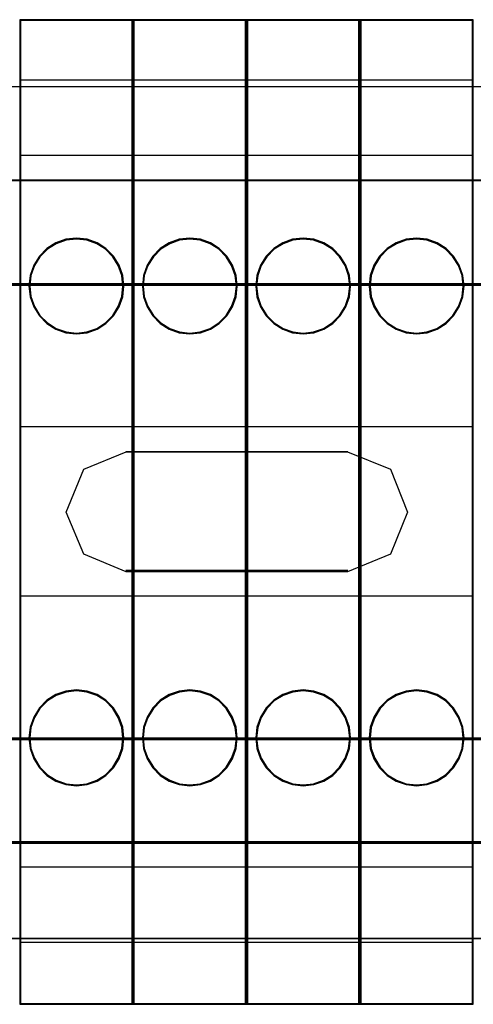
# Model space of a CAD drawing. Header units: millimetres. Extents: x 18084 to 47233, y 38174 to 56392.
# Tile 175 of 253: x 25432 to 25456, y 51075 to 51127. Entities that reach past the tile are written whole.
import ezdxf

# ---------------------------------------------------------------- set-up
doc = ezdxf.new("R2010")
doc.units = ezdxf.units.MM
doc.header["$LTSCALE"] = 100
for name, color, linetype in [('30', 7, 'Continuous'), ('45', 7, 'Continuous'), ('50', 7, 'Continuous')]:
    doc.layers.add(name, color=color, linetype=linetype)

msp = doc.modelspace()

# ---------------------------------------------------------------- linework, layer by layer
at = {"layer": '30', "color": 139}
for points in [[(25598.441, 51118.595), (25163.131, 51118.595), (25598.441, 51118.595)], [(25163.131, 51113.111), (25598.441, 51113.111), (25163.131, 51113.111)], [(25449.143, 51104.227), (25437.407, 51104.227), (25449.143, 51104.227)], [(25437.407, 51097.947), (25449.143, 51097.947), (25437.407, 51097.947)], [(25163.131, 51089.063), (25598.441, 51089.063), (25163.131, 51089.063)], [(25163.131, 51083.581), (25598.441, 51083.581), (25163.131, 51083.581)]]:
    msp.add_lwpolyline(points, close=True, dxfattribs=at)
at = {"layer": '30', "color": 7}
for points in [[(25163.131, 51113.041), (25598.441, 51113.041), (25598.441, 51113.227), (25598.441, 51115.43), (25598.441, 51118.595), (25598.257, 51118.595), (25163.315, 51118.595), (25163.131, 51118.595), (25163.131, 51115.43), (25163.131, 51113.227), (25163.131, 51113.041)], [(25163.131, 51113.041), (25598.441, 51113.041), (25598.441, 51113.227), (25598.441, 51115.43), (25598.441, 51118.595), (25598.257, 51118.595), (25163.315, 51118.595), (25163.131, 51118.595), (25163.131, 51115.43), (25163.131, 51113.227), (25163.131, 51113.041)], [(25163.131, 51113.041), (25598.441, 51113.041), (25598.441, 51113.227), (25598.441, 51115.43), (25598.441, 51118.595), (25598.257, 51118.595), (25163.315, 51118.595), (25163.131, 51118.595), (25163.131, 51115.43), (25163.131, 51113.227), (25163.131, 51113.041)], [(25437.418, 51097.88), (25435.174, 51098.808), (25434.252, 51101.038), (25435.174, 51103.298), (25437.418, 51104.227), (25449.132, 51104.227), (25451.407, 51103.298), (25452.298, 51101.038), (25451.407, 51098.808), (25449.132, 51097.88), (25437.418, 51097.88)], [(25437.418, 51097.88), (25435.174, 51098.808), (25434.252, 51101.038), (25435.174, 51103.298), (25437.418, 51104.227), (25449.132, 51104.227), (25451.407, 51103.298), (25452.298, 51101.038), (25451.407, 51098.808), (25449.132, 51097.88), (25437.418, 51097.88)], [(25437.418, 51097.88), (25435.174, 51098.808), (25434.252, 51101.038), (25435.174, 51103.298), (25437.418, 51104.227), (25449.132, 51104.227), (25451.407, 51103.298), (25452.298, 51101.038), (25451.407, 51098.808), (25449.132, 51097.88), (25437.418, 51097.88)], [(25598.441, 51089.063), (25163.131, 51089.063), (25163.131, 51088.877), (25163.131, 51086.675), (25163.131, 51083.512), (25163.315, 51083.512), (25598.257, 51083.512), (25598.441, 51083.512), (25598.441, 51086.675), (25598.441, 51088.877), (25598.441, 51089.063)], [(25598.441, 51089.063), (25163.131, 51089.063), (25163.131, 51088.877), (25163.131, 51086.675), (25163.131, 51083.512), (25163.315, 51083.512), (25598.257, 51083.512), (25598.441, 51083.512), (25598.441, 51086.675), (25598.441, 51088.877), (25598.441, 51089.063)], [(25598.441, 51089.063), (25163.131, 51089.063), (25163.131, 51088.877), (25163.131, 51086.675), (25163.131, 51083.512), (25163.315, 51083.512), (25598.257, 51083.512), (25598.441, 51083.512), (25598.441, 51086.675), (25598.441, 51088.877), (25598.441, 51089.063)]]:
    msp.add_lwpolyline(points, close=True, dxfattribs=at)
at = {"layer": '30', "color": 59}
for points in [[(25163.131, 51113.041), (25598.441, 51113.041), (25598.441, 51113.227), (25598.441, 51115.43), (25598.441, 51118.595), (25598.257, 51118.595), (25163.315, 51118.595), (25163.131, 51118.595), (25163.131, 51115.43), (25163.131, 51113.227), (25163.131, 51113.041)], [(25163.163, 51113.076), (25598.406, 51113.076), (25598.406, 51113.26), (25598.406, 51115.435), (25598.406, 51118.56), (25598.222, 51118.56), (25163.347, 51118.56), (25163.163, 51118.56), (25163.163, 51115.435), (25163.163, 51113.26), (25163.163, 51113.076)], [(25437.418, 51097.88), (25435.174, 51098.808), (25434.252, 51101.038), (25435.174, 51103.298), (25437.418, 51104.227), (25449.132, 51104.227), (25451.407, 51103.298), (25452.298, 51101.038), (25451.407, 51098.808), (25449.132, 51097.88), (25437.418, 51097.88)], [(25598.441, 51089.063), (25163.131, 51089.063), (25163.131, 51088.877), (25163.131, 51086.675), (25163.131, 51083.512), (25163.315, 51083.512), (25598.257, 51083.512), (25598.441, 51083.512), (25598.441, 51086.675), (25598.441, 51088.877), (25598.441, 51089.063)], [(25598.406, 51089.031), (25163.163, 51089.031), (25163.163, 51088.847), (25163.163, 51086.672), (25163.163, 51083.547), (25163.347, 51083.547), (25598.222, 51083.547), (25598.406, 51083.547), (25598.406, 51086.672), (25598.406, 51088.847), (25598.406, 51089.031)]]:
    msp.add_lwpolyline(points, close=True, dxfattribs=at)
at = {"layer": '30', "color": 7}
for points in [[(25598.441, 51113.111), (25163.131, 51113.111)], [(25598.441, 51113.111), (25163.131, 51113.111)], [(25598.441, 51113.111), (25163.131, 51113.111)], [(25163.131, 51088.996), (25598.441, 51088.996)], [(25163.131, 51088.996), (25598.441, 51088.996)], [(25163.131, 51088.996), (25598.441, 51088.996)]]:
    msp.add_lwpolyline(points, dxfattribs=at)
at = {"layer": '30', "color": 59}
for points in [[(25598.441, 51113.111), (25163.131, 51113.111)], [(25163.131, 51088.996), (25598.441, 51088.996)]]:
    msp.add_lwpolyline(points, dxfattribs=at)
at = {"layer": '45', "color": 7}
for p, q in [((25431.787, 51127.096), (25431.787, 51074.98)), ((25437.785, 51127.096), (25431.787, 51127.096)), ((25431.787, 51127.096), (25431.787, 51074.98)), ((25437.737, 51127.049), (25431.832, 51127.049)), ((25431.832, 51127.049), (25431.832, 51075.028)), ((25437.737, 51075.028), (25437.737, 51127.049)), ((25437.785, 51074.98), (25437.785, 51127.096)), ((25437.785, 51127.096), (25437.785, 51127.096)), ((25437.787, 51127.096), (25437.787, 51074.98)), ((25443.784, 51127.096), (25437.787, 51127.096)), ((25437.787, 51127.096), (25437.787, 51074.98)), ((25443.737, 51127.049), (25437.832, 51127.049)), ((25437.832, 51127.049), (25437.832, 51075.028)), ((25443.737, 51075.028), (25443.737, 51127.049)), ((25443.784, 51074.98), (25443.784, 51127.096)), ((25443.784, 51127.096), (25443.784, 51127.096)), ((25443.787, 51127.096), (25443.787, 51074.98)), ((25449.784, 51127.096), (25443.787, 51127.096)), ((25443.787, 51127.096), (25443.787, 51074.98)), ((25449.737, 51127.049), (25443.831, 51127.049)), ((25443.831, 51127.049), (25443.831, 51075.028)), ((25449.737, 51075.028), (25449.737, 51127.049)), ((25449.784, 51074.98), (25449.784, 51127.096)), ((25449.784, 51127.096), (25449.784, 51127.096)), ((25449.786, 51127.096), (25449.786, 51074.98)), ((25455.784, 51127.096), (25449.786, 51127.096)), ((25449.786, 51127.096), (25449.786, 51074.98)), ((25455.739, 51127.049), (25449.831, 51127.049)), ((25449.831, 51127.049), (25449.831, 51075.028)), ((25455.739, 51075.028), (25455.739, 51127.049)), ((25455.784, 51074.98), (25455.784, 51127.096)), ((25455.784, 51127.096), (25455.784, 51127.096)), ((25431.787, 51123.905), (25437.785, 51123.905)), ((25437.787, 51123.905), (25443.784, 51123.905)), ((25443.787, 51123.905), (25449.784, 51123.905)), ((25449.786, 51123.905), (25455.784, 51123.905)), ((25431.787, 51119.925), (25437.785, 51119.925)), ((25437.787, 51119.925), (25443.784, 51119.925)), ((25443.787, 51119.925), (25449.784, 51119.925)), ((25449.786, 51119.925), (25455.784, 51119.925)), ((25433.701, 51115.283), (25433.225, 51114.981)), ((25434.226, 51115.479), (25433.701, 51115.283)), ((25434.235, 51115.433), (25433.72, 51115.24)), ((25434.788, 51115.535), (25434.226, 51115.479)), ((25434.786, 51115.488), (25434.235, 51115.433)), ((25435.334, 51115.433), (25434.786, 51115.488)), ((25435.346, 51115.479), (25434.788, 51115.535)), ((25435.859, 51115.24), (25435.334, 51115.433)), ((25435.881, 51115.283), (25435.346, 51115.479)), ((25436.347, 51114.981), (25435.881, 51115.283)), ((25439.701, 51115.283), (25439.225, 51114.981)), ((25440.226, 51115.479), (25439.701, 51115.283)), ((25440.235, 51115.433), (25439.72, 51115.24)), ((25440.787, 51115.535), (25440.226, 51115.479)), ((25440.786, 51115.488), (25440.235, 51115.433)), ((25441.334, 51115.433), (25440.786, 51115.488)), ((25441.345, 51115.479), (25440.787, 51115.535)), ((25441.859, 51115.24), (25441.334, 51115.433)), ((25441.88, 51115.283), (25441.345, 51115.479)), ((25442.346, 51114.981), (25441.88, 51115.283)), ((25445.701, 51115.283), (25445.225, 51114.981)), ((25446.226, 51115.479), (25445.701, 51115.283)), ((25446.235, 51115.433), (25445.719, 51115.24)), ((25446.787, 51115.535), (25446.226, 51115.479)), ((25446.786, 51115.488), (25446.235, 51115.433)), ((25447.333, 51115.433), (25446.786, 51115.488)), ((25447.345, 51115.479), (25446.787, 51115.535)), ((25447.859, 51115.24), (25447.333, 51115.433)), ((25447.88, 51115.283), (25447.345, 51115.479)), ((25448.346, 51114.981), (25447.88, 51115.283)), ((25451.7, 51115.283), (25451.224, 51114.981)), ((25452.226, 51115.479), (25451.7, 51115.283)), ((25452.235, 51115.433), (25451.719, 51115.24)), ((25452.787, 51115.535), (25452.226, 51115.479)), ((25452.785, 51115.488), (25452.235, 51115.433)), ((25453.333, 51115.433), (25452.785, 51115.488)), ((25453.345, 51115.479), (25452.787, 51115.535)), ((25453.858, 51115.24), (25453.333, 51115.433)), ((25453.88, 51115.283), (25453.345, 51115.479)), ((25454.346, 51114.981), (25453.88, 51115.283)), ((25433.225, 51114.981), (25432.825, 51114.579)), ((25433.253, 51114.944), (25432.859, 51114.55)), ((25433.72, 51115.24), (25433.253, 51114.944)), ((25436.317, 51114.944), (25435.859, 51115.24)), ((25436.71, 51114.55), (25436.317, 51114.944)), ((25436.747, 51114.579), (25436.347, 51114.981)), ((25439.225, 51114.981), (25438.825, 51114.579)), ((25439.252, 51114.944), (25438.859, 51114.55)), ((25439.72, 51115.24), (25439.252, 51114.944)), ((25442.316, 51114.944), (25441.859, 51115.24)), ((25442.71, 51114.55), (25442.316, 51114.944)), ((25442.747, 51114.579), (25442.346, 51114.981)), ((25445.225, 51114.981), (25444.824, 51114.579)), ((25445.252, 51114.944), (25444.859, 51114.55)), ((25445.719, 51115.24), (25445.252, 51114.944)), ((25448.316, 51114.944), (25447.859, 51115.24)), ((25448.709, 51114.55), (25448.316, 51114.944)), ((25448.746, 51114.579), (25448.346, 51114.981)), ((25451.224, 51114.981), (25450.824, 51114.579)), ((25451.252, 51114.944), (25450.859, 51114.55)), ((25451.719, 51115.24), (25451.252, 51114.944)), ((25454.316, 51114.944), (25453.858, 51115.24)), ((25454.709, 51114.55), (25454.316, 51114.944)), ((25454.746, 51114.579), (25454.346, 51114.981)), ((25432.825, 51114.579), (25432.529, 51114.105)), ((25432.859, 51114.55), (25432.57, 51114.084)), ((25437, 51114.084), (25436.71, 51114.55)), ((25437.042, 51114.105), (25436.747, 51114.579)), ((25438.825, 51114.579), (25438.529, 51114.105)), ((25438.859, 51114.55), (25438.569, 51114.084)), ((25443, 51114.084), (25442.71, 51114.55)), ((25443.042, 51114.105), (25442.747, 51114.579)), ((25444.824, 51114.579), (25444.529, 51114.105)), ((25444.859, 51114.55), (25444.569, 51114.084)), ((25448.999, 51114.084), (25448.709, 51114.55)), ((25449.042, 51114.105), (25448.746, 51114.579)), ((25450.824, 51114.579), (25450.529, 51114.105)), ((25450.859, 51114.55), (25450.569, 51114.084)), ((25454.999, 51114.084), (25454.709, 51114.55)), ((25455.042, 51114.105), (25454.746, 51114.579)), ((25432.529, 51114.105), (25432.336, 51113.563)), ((25432.57, 51114.084), (25432.379, 51113.553)), ((25437.19, 51113.553), (25437, 51114.084)), ((25437.236, 51113.563), (25437.042, 51114.105)), ((25438.529, 51114.105), (25438.336, 51113.563)), ((25438.569, 51114.084), (25438.379, 51113.553)), ((25443.19, 51113.553), (25443, 51114.084)), ((25443.236, 51113.563), (25443.042, 51114.105)), ((25444.529, 51114.105), (25444.335, 51113.563)), ((25444.569, 51114.084), (25444.379, 51113.553)), ((25449.189, 51113.553), (25448.999, 51114.084)), ((25449.236, 51113.563), (25449.042, 51114.105)), ((25450.529, 51114.105), (25450.335, 51113.563)), ((25450.569, 51114.084), (25450.379, 51113.553)), ((25455.189, 51113.553), (25454.999, 51114.084)), ((25455.235, 51113.563), (25455.042, 51114.105)), ((25432.336, 51113.563), (25432.277, 51112.999)), ((25432.379, 51113.553), (25432.321, 51112.999)), ((25437.248, 51112.999), (25437.19, 51113.553)), ((25437.295, 51112.999), (25437.236, 51113.563)), ((25438.336, 51113.563), (25438.276, 51112.999)), ((25438.379, 51113.553), (25438.321, 51112.999)), ((25443.248, 51112.999), (25443.19, 51113.553)), ((25443.295, 51112.999), (25443.236, 51113.563)), ((25444.335, 51113.563), (25444.276, 51112.999)), ((25444.379, 51113.553), (25444.321, 51112.999)), ((25449.247, 51112.999), (25449.189, 51113.553)), ((25449.295, 51112.999), (25449.236, 51113.563)), ((25450.335, 51113.563), (25450.276, 51112.999)), ((25450.379, 51113.553), (25450.321, 51112.999)), ((25455.247, 51112.999), (25455.189, 51113.553)), ((25455.294, 51112.999), (25455.235, 51113.563)), ((25432.277, 51112.999), (25432.336, 51112.435)), ((25432.321, 51112.999), (25432.379, 51112.445)), ((25437.19, 51112.445), (25437.248, 51112.999)), ((25437.236, 51112.435), (25437.295, 51112.999)), ((25437.248, 51112.999), (25437.248, 51112.999)), ((25437.295, 51112.999), (25437.295, 51112.999)), ((25438.276, 51112.999), (25438.336, 51112.435)), ((25438.321, 51112.999), (25438.379, 51112.445)), ((25443.19, 51112.445), (25443.248, 51112.999)), ((25443.236, 51112.435), (25443.295, 51112.999)), ((25443.248, 51112.999), (25443.248, 51112.999)), ((25443.295, 51112.999), (25443.295, 51112.999)), ((25444.276, 51112.999), (25444.335, 51112.435)), ((25444.321, 51112.999), (25444.379, 51112.445)), ((25449.189, 51112.445), (25449.247, 51112.999)), ((25449.236, 51112.435), (25449.295, 51112.999)), ((25449.247, 51112.999), (25449.247, 51112.999)), ((25449.295, 51112.999), (25449.295, 51112.999)), ((25450.276, 51112.999), (25450.335, 51112.435)), ((25450.321, 51112.999), (25450.379, 51112.445)), ((25455.189, 51112.445), (25455.247, 51112.999)), ((25455.235, 51112.435), (25455.294, 51112.999)), ((25455.247, 51112.999), (25455.247, 51112.999)), ((25455.294, 51112.999), (25455.294, 51112.999)), ((25432.336, 51112.435), (25432.529, 51111.89)), ((25432.379, 51112.445), (25432.57, 51111.911)), ((25437, 51111.911), (25437.19, 51112.445)), ((25437.042, 51111.89), (25437.236, 51112.435)), ((25438.336, 51112.435), (25438.529, 51111.89)), ((25438.379, 51112.445), (25438.569, 51111.911)), ((25443, 51111.911), (25443.19, 51112.445)), ((25443.042, 51111.89), (25443.236, 51112.435)), ((25444.335, 51112.435), (25444.529, 51111.89)), ((25444.379, 51112.445), (25444.569, 51111.911)), ((25448.999, 51111.911), (25449.189, 51112.445)), ((25449.042, 51111.89), (25449.236, 51112.435)), ((25450.335, 51112.435), (25450.529, 51111.89)), ((25450.379, 51112.445), (25450.569, 51111.911)), ((25454.999, 51111.911), (25455.189, 51112.445)), ((25455.042, 51111.89), (25455.235, 51112.435)), ((25432.529, 51111.89), (25432.825, 51111.419)), ((25432.57, 51111.911), (25432.859, 51111.448)), ((25436.71, 51111.448), (25437, 51111.911)), ((25436.747, 51111.419), (25437.042, 51111.89)), ((25438.529, 51111.89), (25438.825, 51111.419)), ((25438.569, 51111.911), (25438.859, 51111.448)), ((25442.71, 51111.448), (25443, 51111.911)), ((25442.747, 51111.419), (25443.042, 51111.89)), ((25444.529, 51111.89), (25444.824, 51111.419)), ((25444.569, 51111.911), (25444.859, 51111.448)), ((25448.709, 51111.448), (25448.999, 51111.911)), ((25448.746, 51111.419), (25449.042, 51111.89)), ((25450.529, 51111.89), (25450.824, 51111.419)), ((25450.569, 51111.911), (25450.859, 51111.448)), ((25454.709, 51111.448), (25454.999, 51111.911)), ((25454.746, 51111.419), (25455.042, 51111.89)), ((25432.825, 51111.419), (25433.225, 51111.014)), ((25432.859, 51111.448), (25433.253, 51111.051)), ((25436.317, 51111.051), (25436.71, 51111.448)), ((25436.347, 51111.014), (25436.747, 51111.419)), ((25438.825, 51111.419), (25439.225, 51111.014)), ((25438.859, 51111.448), (25439.252, 51111.051)), ((25442.316, 51111.051), (25442.71, 51111.448)), ((25442.346, 51111.014), (25442.747, 51111.419)), ((25444.824, 51111.419), (25445.225, 51111.014)), ((25444.859, 51111.448), (25445.252, 51111.051)), ((25448.316, 51111.051), (25448.709, 51111.448)), ((25448.346, 51111.014), (25448.746, 51111.419)), ((25450.824, 51111.419), (25451.224, 51111.014)), ((25450.859, 51111.448), (25451.252, 51111.051)), ((25454.316, 51111.051), (25454.709, 51111.448)), ((25454.346, 51111.014), (25454.746, 51111.419)), ((25433.225, 51111.014), (25433.701, 51110.715)), ((25433.253, 51111.051), (25433.72, 51110.758)), ((25433.701, 51110.715), (25434.226, 51110.52)), ((25433.72, 51110.758), (25434.235, 51110.566)), ((25435.334, 51110.566), (25435.859, 51110.758)), ((25435.346, 51110.52), (25435.881, 51110.715)), ((25435.859, 51110.758), (25436.317, 51111.051)), ((25435.881, 51110.715), (25436.347, 51111.014)), ((25439.225, 51111.014), (25439.701, 51110.715)), ((25439.252, 51111.051), (25439.72, 51110.758)), ((25439.701, 51110.715), (25440.226, 51110.52)), ((25439.72, 51110.758), (25440.235, 51110.566)), ((25441.334, 51110.566), (25441.859, 51110.758)), ((25441.345, 51110.52), (25441.88, 51110.715)), ((25441.859, 51110.758), (25442.316, 51111.051)), ((25441.88, 51110.715), (25442.346, 51111.014)), ((25445.225, 51111.014), (25445.701, 51110.715)), ((25445.252, 51111.051), (25445.719, 51110.758)), ((25445.701, 51110.715), (25446.226, 51110.52)), ((25445.719, 51110.758), (25446.235, 51110.566)), ((25447.333, 51110.566), (25447.859, 51110.758)), ((25447.345, 51110.52), (25447.88, 51110.715)), ((25447.859, 51110.758), (25448.316, 51111.051)), ((25447.88, 51110.715), (25448.346, 51111.014)), ((25451.224, 51111.014), (25451.7, 51110.715)), ((25451.252, 51111.051), (25451.719, 51110.758)), ((25451.7, 51110.715), (25452.226, 51110.52)), ((25451.719, 51110.758), (25452.235, 51110.566)), ((25453.333, 51110.566), (25453.858, 51110.758)), ((25453.345, 51110.52), (25453.88, 51110.715)), ((25453.858, 51110.758), (25454.316, 51111.051)), ((25453.88, 51110.715), (25454.346, 51111.014)), ((25434.226, 51110.52), (25434.788, 51110.463)), ((25434.235, 51110.566), (25434.786, 51110.51)), ((25434.786, 51110.51), (25435.334, 51110.566)), ((25434.788, 51110.463), (25435.346, 51110.52)), ((25440.226, 51110.52), (25440.787, 51110.463)), ((25440.235, 51110.566), (25440.786, 51110.51)), ((25440.786, 51110.51), (25441.334, 51110.566)), ((25440.787, 51110.463), (25441.345, 51110.52)), ((25446.226, 51110.52), (25446.787, 51110.463)), ((25446.235, 51110.566), (25446.786, 51110.51)), ((25446.786, 51110.51), (25447.333, 51110.566)), ((25446.787, 51110.463), (25447.345, 51110.52)), ((25452.226, 51110.52), (25452.787, 51110.463)), ((25452.235, 51110.566), (25452.785, 51110.51)), ((25452.785, 51110.51), (25453.333, 51110.566)), ((25452.787, 51110.463), (25453.345, 51110.52)), ((25431.787, 51105.57), (25437.785, 51105.57)), ((25437.787, 51105.57), (25443.784, 51105.57)), ((25443.787, 51105.57), (25449.784, 51105.57)), ((25449.786, 51105.57), (25455.784, 51105.57)), ((25431.787, 51096.602), (25437.785, 51096.602)), ((25437.787, 51096.602), (25443.784, 51096.602)), ((25443.787, 51096.602), (25449.784, 51096.602)), ((25449.786, 51096.602), (25455.784, 51096.602)), ((25433.701, 51091.371), (25433.225, 51091.072)), ((25433.72, 51091.328), (25433.253, 51091.035)), ((25434.226, 51091.557), (25433.701, 51091.371)), ((25434.235, 51091.511), (25433.72, 51091.328)), ((25434.788, 51091.626), (25434.226, 51091.557)), ((25434.786, 51091.579), (25434.235, 51091.511)), ((25435.334, 51091.511), (25434.786, 51091.579)), ((25435.346, 51091.557), (25434.788, 51091.626)), ((25435.859, 51091.328), (25435.334, 51091.511)), ((25435.881, 51091.371), (25435.346, 51091.557)), ((25436.317, 51091.035), (25435.859, 51091.328)), ((25436.347, 51091.072), (25435.881, 51091.371)), ((25439.701, 51091.371), (25439.225, 51091.072)), ((25439.72, 51091.328), (25439.252, 51091.035)), ((25440.226, 51091.557), (25439.701, 51091.371)), ((25440.235, 51091.511), (25439.72, 51091.328)), ((25440.787, 51091.626), (25440.226, 51091.557)), ((25440.786, 51091.579), (25440.235, 51091.511)), ((25441.334, 51091.511), (25440.786, 51091.579)), ((25441.345, 51091.557), (25440.787, 51091.626)), ((25441.859, 51091.328), (25441.334, 51091.511)), ((25441.88, 51091.371), (25441.345, 51091.557)), ((25442.316, 51091.035), (25441.859, 51091.328)), ((25442.346, 51091.072), (25441.88, 51091.371)), ((25445.701, 51091.371), (25445.225, 51091.072)), ((25445.719, 51091.328), (25445.252, 51091.035)), ((25446.226, 51091.557), (25445.701, 51091.371)), ((25446.235, 51091.511), (25445.719, 51091.328)), ((25446.787, 51091.626), (25446.226, 51091.557)), ((25446.786, 51091.579), (25446.235, 51091.511)), ((25447.333, 51091.511), (25446.786, 51091.579)), ((25447.345, 51091.557), (25446.787, 51091.626)), ((25447.859, 51091.328), (25447.333, 51091.511)), ((25447.88, 51091.371), (25447.345, 51091.557)), ((25448.316, 51091.035), (25447.859, 51091.328)), ((25448.346, 51091.072), (25447.88, 51091.371)), ((25451.7, 51091.371), (25451.224, 51091.072)), ((25451.719, 51091.328), (25451.252, 51091.035)), ((25452.226, 51091.557), (25451.7, 51091.371)), ((25452.235, 51091.511), (25451.719, 51091.328)), ((25452.787, 51091.626), (25452.226, 51091.557)), ((25452.785, 51091.579), (25452.235, 51091.511)), ((25453.333, 51091.511), (25452.785, 51091.579)), ((25453.345, 51091.557), (25452.787, 51091.626)), ((25453.858, 51091.328), (25453.333, 51091.511)), ((25453.88, 51091.371), (25453.345, 51091.557)), ((25454.316, 51091.035), (25453.858, 51091.328)), ((25454.346, 51091.072), (25453.88, 51091.371)), ((25433.225, 51091.072), (25432.825, 51090.667)), ((25433.253, 51091.035), (25432.859, 51090.638)), ((25436.71, 51090.638), (25436.317, 51091.035)), ((25436.747, 51090.667), (25436.347, 51091.072)), ((25439.225, 51091.072), (25438.825, 51090.667)), ((25439.252, 51091.035), (25438.859, 51090.638)), ((25442.71, 51090.638), (25442.316, 51091.035)), ((25442.747, 51090.667), (25442.346, 51091.072)), ((25445.225, 51091.072), (25444.824, 51090.667)), ((25445.252, 51091.035), (25444.859, 51090.638)), ((25448.709, 51090.638), (25448.316, 51091.035)), ((25448.746, 51090.667), (25448.346, 51091.072)), ((25451.224, 51091.072), (25450.824, 51090.667)), ((25451.252, 51091.035), (25450.859, 51090.638)), ((25454.709, 51090.638), (25454.316, 51091.035)), ((25454.746, 51090.667), (25454.346, 51091.072)), ((25432.825, 51090.667), (25432.529, 51090.186)), ((25432.859, 51090.638), (25432.57, 51090.165)), ((25437, 51090.165), (25436.71, 51090.638)), ((25437.042, 51090.186), (25436.747, 51090.667)), ((25438.825, 51090.667), (25438.529, 51090.186)), ((25438.859, 51090.638), (25438.569, 51090.165)), ((25443, 51090.165), (25442.71, 51090.638)), ((25443.042, 51090.186), (25442.747, 51090.667)), ((25444.824, 51090.667), (25444.529, 51090.186)), ((25444.859, 51090.638), (25444.569, 51090.165)), ((25448.999, 51090.165), (25448.709, 51090.638)), ((25449.042, 51090.186), (25448.746, 51090.667)), ((25450.824, 51090.667), (25450.529, 51090.186)), ((25450.859, 51090.638), (25450.569, 51090.165)), ((25454.999, 51090.165), (25454.709, 51090.638)), ((25455.042, 51090.186), (25454.746, 51090.667)), ((25432.529, 51090.186), (25432.336, 51089.642)), ((25432.57, 51090.165), (25432.379, 51089.631)), ((25437.19, 51089.631), (25437, 51090.165)), ((25437.236, 51089.642), (25437.042, 51090.186)), ((25438.529, 51090.186), (25438.336, 51089.642)), ((25438.569, 51090.165), (25438.379, 51089.631)), ((25443.19, 51089.631), (25443, 51090.165)), ((25443.236, 51089.642), (25443.042, 51090.186)), ((25444.529, 51090.186), (25444.335, 51089.642)), ((25444.569, 51090.165), (25444.379, 51089.631)), ((25449.189, 51089.631), (25448.999, 51090.165)), ((25449.236, 51089.642), (25449.042, 51090.186)), ((25450.529, 51090.186), (25450.335, 51089.642)), ((25450.569, 51090.165), (25450.379, 51089.631)), ((25455.189, 51089.631), (25454.999, 51090.165)), ((25455.235, 51089.642), (25455.042, 51090.186)), ((25432.336, 51089.642), (25432.277, 51089.077)), ((25432.379, 51089.631), (25432.321, 51089.077)), ((25437.248, 51089.077), (25437.19, 51089.631)), ((25437.295, 51089.077), (25437.236, 51089.642)), ((25438.336, 51089.642), (25438.276, 51089.077)), ((25438.379, 51089.631), (25438.321, 51089.077)), ((25443.248, 51089.077), (25443.19, 51089.631)), ((25443.295, 51089.077), (25443.236, 51089.642)), ((25444.335, 51089.642), (25444.276, 51089.077)), ((25444.379, 51089.631), (25444.321, 51089.077)), ((25449.247, 51089.077), (25449.189, 51089.631)), ((25449.295, 51089.077), (25449.236, 51089.642)), ((25450.335, 51089.642), (25450.276, 51089.077)), ((25450.379, 51089.631), (25450.321, 51089.077)), ((25455.247, 51089.077), (25455.189, 51089.631)), ((25455.294, 51089.077), (25455.235, 51089.642)), ((25432.277, 51089.077), (25432.336, 51088.513)), ((25432.321, 51089.077), (25432.379, 51088.524)), ((25437.19, 51088.524), (25437.248, 51089.077)), ((25437.236, 51088.513), (25437.295, 51089.077)), ((25437.248, 51089.077), (25437.248, 51089.077)), ((25437.295, 51089.077), (25437.295, 51089.077)), ((25438.276, 51089.077), (25438.336, 51088.513)), ((25438.321, 51089.077), (25438.379, 51088.524)), ((25443.19, 51088.524), (25443.248, 51089.077)), ((25443.236, 51088.513), (25443.295, 51089.077)), ((25443.248, 51089.077), (25443.248, 51089.077)), ((25443.295, 51089.077), (25443.295, 51089.077)), ((25444.276, 51089.077), (25444.335, 51088.513)), ((25444.321, 51089.077), (25444.379, 51088.524)), ((25449.189, 51088.524), (25449.247, 51089.077)), ((25449.236, 51088.513), (25449.295, 51089.077)), ((25449.247, 51089.077), (25449.247, 51089.077)), ((25449.295, 51089.077), (25449.295, 51089.077)), ((25450.276, 51089.077), (25450.335, 51088.513)), ((25450.321, 51089.077), (25450.379, 51088.524)), ((25455.189, 51088.524), (25455.247, 51089.077)), ((25455.235, 51088.513), (25455.294, 51089.077)), ((25455.247, 51089.077), (25455.247, 51089.077)), ((25455.294, 51089.077), (25455.294, 51089.077)), ((25432.336, 51088.513), (25432.529, 51087.982)), ((25432.379, 51088.524), (25432.57, 51088.003)), ((25437, 51088.003), (25437.19, 51088.524)), ((25437.042, 51087.982), (25437.236, 51088.513)), ((25438.336, 51088.513), (25438.529, 51087.982)), ((25438.379, 51088.524), (25438.569, 51088.003)), ((25443, 51088.003), (25443.19, 51088.524)), ((25443.042, 51087.982), (25443.236, 51088.513)), ((25444.335, 51088.513), (25444.529, 51087.982)), ((25444.379, 51088.524), (25444.569, 51088.003)), ((25448.999, 51088.003), (25449.189, 51088.524)), ((25449.042, 51087.982), (25449.236, 51088.513)), ((25450.335, 51088.513), (25450.529, 51087.982)), ((25450.379, 51088.524), (25450.569, 51088.003)), ((25454.999, 51088.003), (25455.189, 51088.524)), ((25455.042, 51087.982), (25455.235, 51088.513)), ((25432.529, 51087.982), (25432.825, 51087.498)), ((25432.57, 51088.003), (25432.859, 51087.527)), ((25436.71, 51087.527), (25437, 51088.003)), ((25436.747, 51087.498), (25437.042, 51087.982)), ((25438.529, 51087.982), (25438.825, 51087.498)), ((25438.569, 51088.003), (25438.859, 51087.527)), ((25442.71, 51087.527), (25443, 51088.003)), ((25442.747, 51087.498), (25443.042, 51087.982)), ((25444.529, 51087.982), (25444.824, 51087.498)), ((25444.569, 51088.003), (25444.859, 51087.527)), ((25448.709, 51087.527), (25448.999, 51088.003)), ((25448.746, 51087.498), (25449.042, 51087.982)), ((25450.529, 51087.982), (25450.824, 51087.498)), ((25450.569, 51088.003), (25450.859, 51087.527)), ((25454.709, 51087.527), (25454.999, 51088.003)), ((25454.746, 51087.498), (25455.042, 51087.982)), ((25432.825, 51087.498), (25433.225, 51087.096)), ((25432.859, 51087.527), (25433.253, 51087.133)), ((25433.253, 51087.133), (25433.72, 51086.836)), ((25435.859, 51086.836), (25436.317, 51087.133)), ((25436.317, 51087.133), (25436.71, 51087.527)), ((25436.347, 51087.096), (25436.747, 51087.498)), ((25438.825, 51087.498), (25439.225, 51087.096)), ((25438.859, 51087.527), (25439.252, 51087.133)), ((25439.252, 51087.133), (25439.72, 51086.836)), ((25441.859, 51086.836), (25442.316, 51087.133)), ((25442.316, 51087.133), (25442.71, 51087.527)), ((25442.346, 51087.096), (25442.747, 51087.498)), ((25444.824, 51087.498), (25445.225, 51087.096)), ((25444.859, 51087.527), (25445.252, 51087.133)), ((25445.252, 51087.133), (25445.719, 51086.836)), ((25447.859, 51086.836), (25448.316, 51087.133)), ((25448.316, 51087.133), (25448.709, 51087.527)), ((25448.346, 51087.096), (25448.746, 51087.498)), ((25450.824, 51087.498), (25451.224, 51087.096)), ((25450.859, 51087.527), (25451.252, 51087.133)), ((25451.252, 51087.133), (25451.719, 51086.836)), ((25453.858, 51086.836), (25454.316, 51087.133)), ((25454.316, 51087.133), (25454.709, 51087.527)), ((25454.346, 51087.096), (25454.746, 51087.498)), ((25433.225, 51087.096), (25433.701, 51086.794)), ((25433.701, 51086.794), (25434.226, 51086.611)), ((25433.72, 51086.836), (25434.235, 51086.657)), ((25434.226, 51086.611), (25434.788, 51086.542)), ((25434.235, 51086.657), (25434.786, 51086.589)), ((25434.786, 51086.589), (25435.334, 51086.657)), ((25434.788, 51086.542), (25435.346, 51086.611)), ((25435.334, 51086.657), (25435.859, 51086.836)), ((25435.346, 51086.611), (25435.881, 51086.794)), ((25435.881, 51086.794), (25436.347, 51087.096)), ((25439.225, 51087.096), (25439.701, 51086.794)), ((25439.701, 51086.794), (25440.226, 51086.611)), ((25439.72, 51086.836), (25440.235, 51086.657)), ((25440.226, 51086.611), (25440.787, 51086.542)), ((25440.235, 51086.657), (25440.786, 51086.589)), ((25440.786, 51086.589), (25441.334, 51086.657)), ((25440.787, 51086.542), (25441.345, 51086.611)), ((25441.334, 51086.657), (25441.859, 51086.836)), ((25441.345, 51086.611), (25441.88, 51086.794)), ((25441.88, 51086.794), (25442.346, 51087.096)), ((25445.225, 51087.096), (25445.701, 51086.794)), ((25445.701, 51086.794), (25446.226, 51086.611)), ((25445.719, 51086.836), (25446.235, 51086.657)), ((25446.226, 51086.611), (25446.787, 51086.542)), ((25446.235, 51086.657), (25446.786, 51086.589)), ((25446.786, 51086.589), (25447.333, 51086.657)), ((25446.787, 51086.542), (25447.345, 51086.611)), ((25447.333, 51086.657), (25447.859, 51086.836)), ((25447.345, 51086.611), (25447.88, 51086.794)), ((25447.88, 51086.794), (25448.346, 51087.096)), ((25451.224, 51087.096), (25451.7, 51086.794)), ((25451.7, 51086.794), (25452.226, 51086.611)), ((25451.719, 51086.836), (25452.235, 51086.657)), ((25452.226, 51086.611), (25452.787, 51086.542)), ((25452.235, 51086.657), (25452.785, 51086.589)), ((25452.785, 51086.589), (25453.333, 51086.657)), ((25452.787, 51086.542), (25453.345, 51086.611)), ((25453.333, 51086.657), (25453.858, 51086.836)), ((25453.345, 51086.611), (25453.88, 51086.794)), ((25453.88, 51086.794), (25454.346, 51087.096)), ((25431.787, 51082.261), (25437.785, 51082.261)), ((25437.787, 51082.261), (25443.784, 51082.261)), ((25443.787, 51082.261), (25449.784, 51082.261)), ((25449.786, 51082.261), (25455.784, 51082.261)), ((25431.787, 51078.268), (25437.785, 51078.268)), ((25437.787, 51078.268), (25443.784, 51078.268)), ((25443.787, 51078.268), (25449.784, 51078.268)), ((25449.786, 51078.268), (25455.784, 51078.268)), ((25431.787, 51074.98), (25437.785, 51074.98)), ((25431.787, 51074.98), (25431.787, 51074.98)), ((25431.832, 51075.028), (25437.737, 51075.028)), ((25431.832, 51075.028), (25431.832, 51075.028)), ((25437.785, 51074.98), (25437.785, 51074.98)), ((25437.787, 51074.98), (25443.784, 51074.98)), ((25437.787, 51074.98), (25437.787, 51074.98)), ((25437.832, 51075.028), (25443.737, 51075.028)), ((25437.832, 51075.028), (25437.832, 51075.028)), ((25443.784, 51074.98), (25443.784, 51074.98)), ((25443.787, 51074.98), (25449.784, 51074.98)), ((25443.787, 51074.98), (25443.787, 51074.98)), ((25443.831, 51075.028), (25449.737, 51075.028)), ((25443.831, 51075.028), (25443.831, 51075.028)), ((25449.784, 51074.98), (25449.784, 51074.98)), ((25449.786, 51074.98), (25455.784, 51074.98)), ((25449.786, 51074.98), (25449.786, 51074.98)), ((25449.831, 51075.028), (25455.739, 51075.028)), ((25449.831, 51075.028), (25449.831, 51075.028)), ((25455.784, 51074.98), (25455.784, 51074.98))]:
    msp.add_line(p, q, dxfattribs=at)
at = {"layer": '50', "color": 7}
for points in [[(25164.711, 51078.455), (25164.711, 51123.56), (25596.861, 51123.56), (25596.861, 51078.455)], [(25164.711, 51078.457), (25596.861, 51078.457)]]:
    msp.add_lwpolyline(points, dxfattribs=at)
at = {"layer": '50', "color": 59}
msp.add_lwpolyline([(25596.861, 51078.455), (25164.711, 51078.455), (25164.711, 51123.56), (25596.861, 51123.56), (25596.861, 51078.455)], close=True, dxfattribs=at)

doc.saveas('drawing.dxf')
